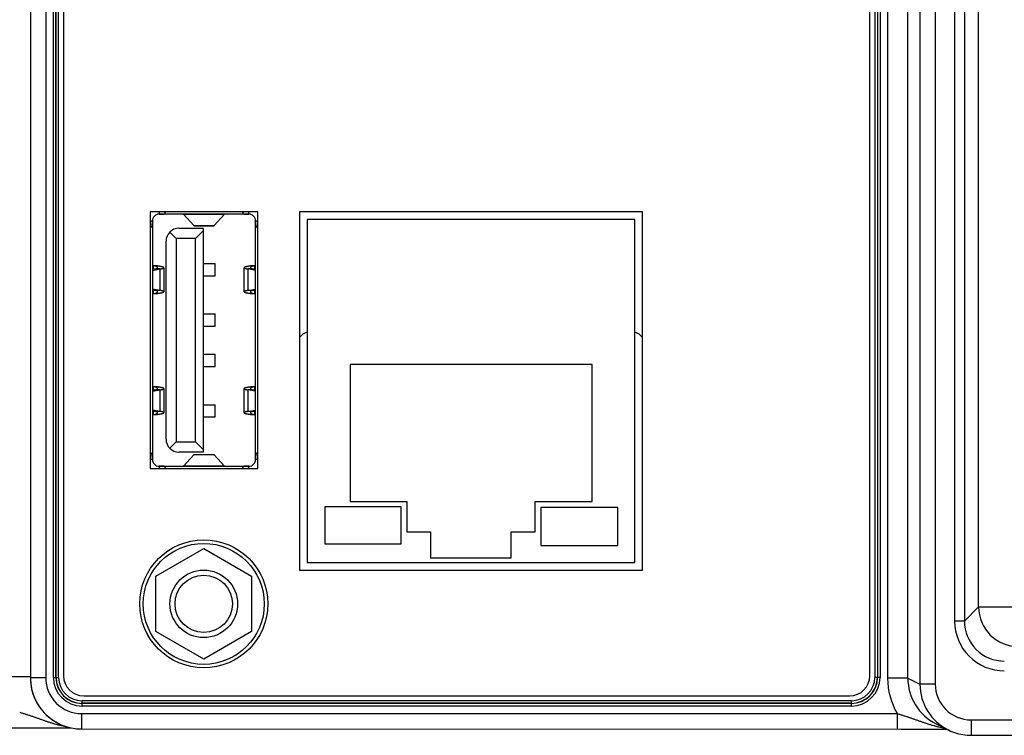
# Model space of a CAD drawing. Header units: inches. Extents: x 0 to 34, y 0 to 22.
# Tile 12 of 70: x 8.4 to 10.3, y 14.3 to 15.7. Entities that reach past the tile are written whole.
import ezdxf

# ---------------------------------------------------------------- set-up
doc = ezdxf.new("R2010")
doc.units = ezdxf.units.IN
doc.header["$LTSCALE"] = 1.87
doc.header["$MEASUREMENT"] = 0
doc.layers.get('0').update_dxf_attribs({"linetype": 'CONTINUOUS'})

msp = doc.modelspace()

# ---------------------------------------------------------------- linework, layer by layer
at = {"color": 7, "linetype": 'CONTINUOUS'}
for p, q in [((10.1384, 17.6846), (10.1384, 14.4162)), ((10.1684, 17.6846), (10.1684, 14.4162)), ((8.4019, 17.6722), (8.4019, 14.4286)), ((8.4319, 17.6722), (8.4319, 14.4286)), ((8.4468, 14.4294), (8.4468, 17.6714)), ((8.4517, 14.4294), (8.4517, 17.6714)), ((8.4521, 14.4294), (8.4521, 17.6714)), ((8.457, 14.4294), (8.457, 17.6714)), ((8.4666, 17.6682), (8.4666, 14.4326)), ((10.0408, 14.4326), (10.0408, 17.6682)), ((10.0504, 17.6714), (10.0504, 14.4294)), ((10.0554, 17.6714), (10.0554, 14.4294)), ((10.0557, 17.6714), (10.0557, 14.4294)), ((10.0606, 17.6714), (10.0606, 14.4294)), ((10.0755, 14.428), (10.0755, 17.6728)), ((10.1148, 14.428), (10.1148, 17.6728)), ((10.2062, 17.5616), (10.2062, 14.5392)), ((10.2252, 17.5616), (10.2252, 14.5392)), ((10.253, 14.567), (10.253, 17.5338)), ((8.6355, 15.3383), (8.6355, 14.8374)), ((8.8458, 15.3383), (8.6355, 15.3383)), ((8.6535, 15.3383), (8.6535, 15.334)), ((8.6653, 15.3383), (8.6653, 15.337)), ((8.8165, 15.337), (8.8165, 15.3383)), ((8.8283, 15.334), (8.8283, 15.3383)), ((8.8458, 14.8374), (8.8458, 15.3383)), ((8.927, 15.3385), (8.927, 14.6385)), ((9.5971, 15.3385), (8.927, 15.3385)), ((9.5971, 14.6385), (9.5971, 15.3385)), ((8.6401, 15.3206), (8.6355, 15.3206)), ((8.6401, 15.3207), (8.6401, 14.8551)), ((8.8283, 15.334), (8.6534, 15.334)), ((8.7005, 15.334), (8.7007, 15.3339)), ((8.7211, 15.3117), (8.7007, 15.3339)), ((8.7007, 15.3339), (8.7811, 15.3339)), ((8.7811, 15.3339), (8.7606, 15.3117)), ((8.7811, 15.3339), (8.7812, 15.334)), ((8.8417, 14.8551), (8.8417, 15.3207)), ((8.8458, 15.3206), (8.8417, 15.3206)), ((8.942, 15.3236), (8.942, 14.6535)), ((9.5822, 15.3236), (8.942, 15.3236)), ((9.5822, 14.6535), (9.5822, 15.3236)), ((8.637, 15.3088), (8.6355, 15.3088)), ((8.692, 15.3064), (8.7393, 15.3064)), ((8.7211, 15.3117), (8.7606, 15.3117)), ((8.7214, 15.3115), (8.7211, 15.3117)), ((8.7214, 15.3115), (8.7604, 15.3115)), ((8.7243, 15.2867), (8.7393, 15.3017)), ((8.7393, 15.3064), (8.7393, 14.8694)), ((8.7606, 15.3117), (8.7604, 15.3115)), ((8.8458, 15.3088), (8.8447, 15.3088)), ((8.6668, 14.8946), (8.6668, 15.2812)), ((8.6865, 15.2867), (8.6742, 15.299)), ((8.6865, 15.2867), (8.6865, 14.8891)), ((8.7243, 15.2867), (8.6865, 15.2867)), ((8.7243, 14.8891), (8.7243, 15.2867)), ((8.6401, 15.2343), (8.6466, 15.2333)), ((8.6401, 15.2243), (8.6555, 15.227)), ((8.6467, 15.227), (8.6401, 15.2259)), ((8.6423, 15.2263), (8.6423, 15.2333)), ((8.6466, 15.2333), (8.6423, 15.2333)), ((8.6555, 15.227), (8.6467, 15.227)), ((8.6555, 15.185), (8.6555, 15.227)), ((8.6627, 15.2295), (8.6627, 15.1825)), ((8.7393, 15.2375), (8.7626, 15.2375)), ((8.7626, 15.2139), (8.7626, 15.2375)), ((8.819, 15.1825), (8.819, 15.2295)), ((8.8263, 15.227), (8.8263, 15.185)), ((8.8417, 15.2243), (8.8263, 15.227)), ((8.8351, 15.227), (8.8263, 15.227)), ((8.8351, 15.2333), (8.8417, 15.2343)), ((8.8394, 15.2333), (8.8351, 15.2333)), ((8.8417, 15.2259), (8.8351, 15.227)), ((8.8394, 15.2333), (8.8394, 15.2263)), ((8.7393, 15.2139), (8.7626, 15.2139)), ((8.6555, 15.185), (8.6401, 15.1877)), ((8.6401, 15.1861), (8.6467, 15.185)), ((8.6423, 15.1788), (8.6423, 15.1858)), ((8.6555, 15.185), (8.6467, 15.185)), ((8.8263, 15.185), (8.8417, 15.1877)), ((8.8351, 15.185), (8.8263, 15.185)), ((8.8351, 15.185), (8.8417, 15.1861)), ((8.8394, 15.1858), (8.8394, 15.1788)), ((8.6466, 15.1788), (8.6401, 15.1777)), ((8.6423, 15.1788), (8.6466, 15.1788)), ((8.8351, 15.1788), (8.8394, 15.1788)), ((8.8417, 15.1777), (8.8351, 15.1788)), ((8.7393, 15.1391), (8.7626, 15.1391)), ((8.7626, 15.1155), (8.7626, 15.1391)), ((8.7393, 15.1155), (8.7626, 15.1155)), ((8.7393, 15.0603), (8.7626, 15.0603)), ((8.7626, 15.0367), (8.7626, 15.0603)), ((8.7393, 15.0367), (8.7626, 15.0367)), ((9.0259, 15.0405), (9.0259, 14.7728)), ((9.4983, 15.0405), (9.0259, 15.0405)), ((9.4983, 14.7728), (9.4983, 15.0405)), ((8.6401, 14.9981), (8.6466, 14.997)), ((8.6423, 14.9901), (8.6423, 14.997)), ((8.6466, 14.997), (8.6423, 14.997)), ((8.6627, 14.9933), (8.6627, 14.9463)), ((8.819, 14.9463), (8.819, 14.9933)), ((8.8351, 14.997), (8.8417, 14.9981)), ((8.8394, 14.997), (8.8351, 14.997)), ((8.8394, 14.997), (8.8394, 14.9901)), ((8.6401, 14.9881), (8.6555, 14.9908)), ((8.6467, 14.9908), (8.6401, 14.9897)), ((8.6555, 14.9908), (8.6467, 14.9908)), ((8.6555, 14.9488), (8.6555, 14.9908)), ((8.8263, 14.9908), (8.8263, 14.9488)), ((8.8417, 14.9881), (8.8263, 14.9908)), ((8.8351, 14.9908), (8.8263, 14.9908)), ((8.8417, 14.9897), (8.8351, 14.9908)), ((8.7393, 14.9619), (8.7626, 14.9619)), ((8.7626, 14.9383), (8.7626, 14.9619)), ((8.6555, 14.9488), (8.6401, 14.9515)), ((8.6401, 14.9499), (8.6467, 14.9488)), ((8.6466, 14.9426), (8.6401, 14.9415)), ((8.6423, 14.9426), (8.6423, 14.9495)), ((8.6423, 14.9426), (8.6466, 14.9426)), ((8.6555, 14.9488), (8.6467, 14.9488)), ((8.7393, 14.9383), (8.7626, 14.9383)), ((8.8263, 14.9488), (8.8417, 14.9515)), ((8.8351, 14.9488), (8.8263, 14.9488)), ((8.8351, 14.9488), (8.8417, 14.9499)), ((8.8351, 14.9426), (8.8394, 14.9426)), ((8.8417, 14.9415), (8.8351, 14.9426)), ((8.8394, 14.9495), (8.8394, 14.9426)), ((8.6865, 14.8891), (8.6742, 14.8768)), ((8.6865, 14.8891), (8.7243, 14.8891)), ((8.7393, 14.8741), (8.7243, 14.8891)), ((8.6355, 14.867), (8.637, 14.867)), ((8.7393, 14.8694), (8.692, 14.8694)), ((8.7213, 14.8641), (8.7007, 14.8419)), ((8.7213, 14.8641), (8.7216, 14.8643)), ((8.7604, 14.8641), (8.7213, 14.8641)), ((8.7601, 14.8643), (8.7216, 14.8643)), ((8.7601, 14.8643), (8.7604, 14.8641)), ((8.7811, 14.8419), (8.7604, 14.8641)), ((8.8447, 14.867), (8.8458, 14.867)), ((8.6355, 14.8552), (8.6401, 14.8552)), ((8.6534, 14.8418), (8.8283, 14.8418)), ((8.6535, 14.8418), (8.6535, 14.8374)), ((8.6653, 14.8388), (8.6653, 14.8374)), ((8.7007, 14.8419), (8.7005, 14.8418)), ((8.7811, 14.8419), (8.7007, 14.8419)), ((8.7812, 14.8418), (8.7811, 14.8419)), ((8.8165, 14.8374), (8.8165, 14.8388)), ((8.8283, 14.8374), (8.8283, 14.8418)), ((8.8417, 14.8552), (8.8458, 14.8552)), ((8.6355, 14.8374), (8.8458, 14.8374)), ((8.9768, 14.7621), (8.9768, 14.6903)), ((9.1258, 14.7621), (8.9768, 14.7621)), ((9.0259, 14.7728), (9.1371, 14.7728)), ((9.1258, 14.6903), (9.1258, 14.7621)), ((9.1371, 14.7728), (9.1371, 14.7137)), ((9.3871, 14.7137), (9.3871, 14.7728)), ((9.3871, 14.7728), (9.4983, 14.7728)), ((9.3987, 14.7613), (9.3987, 14.6871)), ((9.5485, 14.7613), (9.3987, 14.7613)), ((9.5485, 14.6871), (9.5485, 14.7613)), ((9.1371, 14.7137), (9.1833, 14.7137)), ((9.1833, 14.7137), (9.1833, 14.6625)), ((9.3408, 14.6625), (9.3408, 14.7137)), ((9.3408, 14.7137), (9.3871, 14.7137)), ((8.9768, 14.6903), (9.1258, 14.6903)), ((9.3987, 14.6871), (9.5485, 14.6871)), ((8.6469, 14.6269), (8.7404, 14.6809)), ((8.7404, 14.6809), (8.8339, 14.6269)), ((8.942, 14.6535), (9.5822, 14.6535)), ((9.1833, 14.6625), (9.3408, 14.6625)), ((8.927, 14.6385), (9.5971, 14.6385)), ((8.6469, 14.5189), (8.6469, 14.6269)), ((8.8339, 14.6269), (8.8339, 14.5189)), ((10.2252, 14.5392), (10.253, 14.567)), ((10.253, 14.567), (10.7675, 14.567)), ((10.2252, 14.5392), (10.2062, 14.5392)), ((8.7404, 14.4649), (8.6469, 14.5189)), ((8.8339, 14.5189), (8.7404, 14.4649)), ((8.4019, 14.4305), (8.3626, 14.4305)), ((8.4019, 14.4286), (8.402, 14.4261)), ((8.4319, 14.4286), (8.4019, 14.4286)), ((8.4468, 14.4294), (8.457, 14.4294)), ((10.0606, 14.4294), (10.0504, 14.4294)), ((10.1148, 14.428), (10.0755, 14.428)), ((10.1148, 14.428), (10.1384, 14.4162)), ((10.1684, 14.4162), (10.1384, 14.4162)), ((8.5028, 14.3734), (8.5028, 14.3836)), ((10.0046, 14.3836), (8.5028, 14.3836)), ((10.0046, 14.3787), (8.5028, 14.3787)), ((10.0046, 14.3783), (8.5028, 14.3783)), ((8.506, 14.3932), (10.0014, 14.3932)), ((10.0046, 14.3734), (10.0046, 14.3836)), ((8.5019, 14.3586), (8.5019, 14.3286)), ((8.5019, 14.3586), (10.094, 14.3586)), ((10.0046, 14.3734), (8.5028, 14.3734)), ((10.094, 14.3586), (10.094, 14.3286)), ((10.2384, 14.3462), (10.3944, 14.3462)), ((10.2384, 14.3462), (10.2384, 14.3162)), ((7.3641, 14.3311), (8.3886, 14.3311)), ((8.3886, 14.3311), (8.4007, 14.3311)), ((8.4007, 14.3311), (8.4135, 14.3311)), ((8.4135, 14.3311), (8.4225, 14.331)), ((8.4225, 14.331), (8.4317, 14.331)), ((8.4317, 14.331), (8.4413, 14.3309)), ((8.4413, 14.3309), (8.4513, 14.3309)), ((8.4513, 14.3309), (8.4616, 14.3308)), ((8.4616, 14.3308), (8.4716, 14.3308)), ((8.4716, 14.3308), (8.4815, 14.3307)), ((8.5019, 14.3286), (10.1017, 14.3285)), ((10.1017, 14.3285), (10.1142, 14.3285)), ((10.1142, 14.3285), (10.123, 14.3285)), ((10.123, 14.3285), (10.132, 14.3285)), ((10.132, 14.3285), (10.1414, 14.3285)), ((10.1414, 14.3285), (10.1512, 14.3284)), ((10.1512, 14.3284), (10.1613, 14.3284)), ((10.1613, 14.3284), (10.1717, 14.3283)), ((10.1701, 14.3385), (10.1937, 14.3267)), ((10.1717, 14.3283), (10.1824, 14.3282)), ((10.1824, 14.3282), (10.1909, 14.3281)), ((10.2384, 14.3162), (10.3942, 14.3162))]:
    msp.add_line(p, q, dxfattribs=at)
for points in [[(8.402, 14.4261), (8.402, 14.4247), (8.4023, 14.4205), (8.4027, 14.4164), (8.4033, 14.4123), (8.404, 14.4082), (8.405, 14.4042), (8.4061, 14.4002), (8.4073, 14.3962), (8.4087, 14.3923), (8.4103, 14.3885), (8.4121, 14.3847), (8.414, 14.381), (8.416, 14.3774), (8.4182, 14.3739), (8.4205, 14.3705), (8.423, 14.3672), (8.4256, 14.3639), (8.4284, 14.3608), (8.4312, 14.3578), (8.4342, 14.355), (8.4373, 14.3522), (8.4406, 14.3496), (8.4439, 14.3471), (8.4473, 14.3448), (8.4508, 14.3426), (8.4544, 14.3406), (8.4581, 14.3387), (8.4619, 14.3369), (8.4657, 14.3353), (8.4696, 14.3339), (8.4736, 14.3327), (8.4775, 14.3316), (8.4816, 14.3306), (8.4857, 14.3299), (8.4898, 14.3293), (8.4939, 14.3289), (8.498, 14.3286), (8.5019, 14.3286)], [(10.1952, 14.326), (10.1984, 14.3245), (10.2022, 14.323), (10.2061, 14.3215), (10.21, 14.3203), (10.214, 14.3192), (10.2181, 14.3183), (10.2221, 14.3175), (10.2262, 14.3169), (10.2304, 14.3165), (10.2345, 14.3162), (10.2384, 14.3162)]]:
    msp.add_lwpolyline(points, dxfattribs=at)
for radius in [0.125, 0.1181, 0.066, 0.056]:
    msp.add_circle((8.7404, 14.5729), radius, dxfattribs=at)
for centre, radius, start, end in [((8.6534, 15.3207), 0.0133, 89.6613, 180.3387), ((8.8283, 15.3207), 0.0133, 359.6613, 90.3387), ((8.692, 15.2812), 0.0252, 90, 180), ((8.6305, 15.1454), 0.0886, 82.3885, 83.8312), ((8.8515, 15.1431), 0.0909, 96.1869, 97.5934), ((8.6303, 15.2689), 0.0909, 276.1869, 277.5934), ((8.8512, 15.2666), 0.0886, 262.3885, 263.8312), ((8.9521, 15.0744), 0.031, 108.9729, 142.3448), ((8.952, 15.0736), 0.0315, 108.5873, 141.0762), ((9.5721, 15.0744), 0.031, 37.6552, 71.0271), ((9.5721, 15.0736), 0.0315, 38.9238, 71.4127), ((8.6305, 14.9092), 0.0886, 82.3885, 83.8312), ((8.8515, 14.9069), 0.0909, 96.1869, 97.5934), ((8.6303, 15.0327), 0.0909, 276.1869, 277.5934), ((8.8512, 15.0304), 0.0886, 262.3885, 263.8312), ((8.692, 14.8946), 0.0252, 180, 270), ((8.6534, 14.8551), 0.0133, 179.6613, 270.3387), ((8.8283, 14.8551), 0.0133, 269.6613, 0.3387), ((10.331, 14.5671), 0.078, 180.0212, 269.9788), ((10.3032, 14.5392), 0.097, 179.9966, 270.0034), ((10.3032, 14.5392), 0.078, 179.9906, 270.0094), ((8.5019, 14.4286), 0.1, 181.4331, 270.0037), ((8.5019, 14.4286), 0.07, 179.9986, 269.9989), ((8.5028, 14.4294), 0.056, 180, 270), ((8.5028, 14.4294), 0.0511, 180, 270), ((8.5028, 14.4294), 0.0508, 180, 270), ((8.5028, 14.4294), 0.0458, 180, 270), ((8.506, 14.4326), 0.0394, 180, 270), ((10.0014, 14.4326), 0.0394, 270, 360), ((10.0046, 14.4294), 0.056, 270, 360), ((10.0046, 14.4294), 0.0511, 270, 360), ((10.0046, 14.4294), 0.0508, 270, 360), ((10.0046, 14.4294), 0.0458, 270, 360), ((10.2148, 14.428), 0.1394, 180.0003, 209.8729), ((10.2149, 14.428), 0.1, 180.0069, 243.4421), ((10.2384, 14.4162), 0.1, 179.9988, 244.4131), ((10.2384, 14.4162), 0.07, 180.0056, 270.0019)]:
    msp.add_arc(centre, radius, start, end, dxfattribs=at)
for points, knots in [([(8.637, 15.3088), (8.6372, 15.3088), (8.6375, 15.3088), (8.6378, 15.3089), (8.6381, 15.309), (8.6383, 15.3091), (8.6385, 15.3092), (8.6387, 15.3094), (8.639, 15.3096), (8.6392, 15.31), (8.6393, 15.3103), (8.6395, 15.3106), (8.6396, 15.3109), (8.6397, 15.3113), (8.6397, 15.3117), (8.6398, 15.3122), (8.6399, 15.3129), (8.64, 15.3139), (8.64, 15.3149), (8.6401, 15.316), (8.6401, 15.3171), (8.6401, 15.3182), (8.6401, 15.3194), (8.6401, 15.3202), (8.6401, 15.3206)], [0, 0, 0, 0, 0.041466, 0.061114, 0.080274, 0.099184, 0.118112, 0.137341, 0.15715, 0.199446, 0.222387, 0.246703, 0.272488, 0.299799, 0.328661, 0.35907, 0.424402, 0.495394, 0.571442, 0.651819, 0.735726, 0.822313, 0.910703, 1, 1, 1, 1]), ([(8.6535, 15.334), (8.6539, 15.334), (8.6546, 15.334), (8.6558, 15.334), (8.657, 15.334), (8.6581, 15.334), (8.6591, 15.334), (8.6602, 15.334), (8.6611, 15.3341), (8.6618, 15.3342), (8.6624, 15.3343), (8.6627, 15.3344), (8.6631, 15.3345), (8.6634, 15.3346), (8.6637, 15.3347), (8.6641, 15.3349), (8.6644, 15.3351), (8.6647, 15.3353), (8.6648, 15.3355), (8.665, 15.3357), (8.6651, 15.336), (8.6652, 15.3362), (8.6653, 15.3366), (8.6653, 15.3368), (8.6653, 15.337)], [0, 0, 0, 0, 0.089301, 0.177692, 0.264281, 0.348187, 0.428563, 0.504609, 0.575599, 0.640928, 0.671336, 0.700197, 0.727507, 0.753291, 0.777606, 0.800547, 0.842843, 0.862652, 0.881881, 0.90081, 0.919721, 0.938883, 0.958532, 1, 1, 1, 1]), ([(8.8165, 15.337), (8.8165, 15.3368), (8.8165, 15.3366), (8.8166, 15.3362), (8.8166, 15.336), (8.8168, 15.3357), (8.8169, 15.3355), (8.8171, 15.3353), (8.8173, 15.3351), (8.8176, 15.3349), (8.818, 15.3347), (8.8183, 15.3346), (8.8186, 15.3345), (8.819, 15.3344), (8.8194, 15.3343), (8.8199, 15.3342), (8.8206, 15.3341), (8.8216, 15.334), (8.8226, 15.334), (8.8236, 15.334), (8.8248, 15.334), (8.8259, 15.334), (8.8271, 15.334), (8.8279, 15.334), (8.8283, 15.334)], [0, 0, 0, 0, 0.041468, 0.061117, 0.080279, 0.09919, 0.118119, 0.137348, 0.157157, 0.199453, 0.222394, 0.246709, 0.272493, 0.299803, 0.328664, 0.359072, 0.424401, 0.495391, 0.571437, 0.651813, 0.735719, 0.822308, 0.910699, 1, 1, 1, 1]), ([(8.8417, 15.3206), (8.8417, 15.3202), (8.8417, 15.3194), (8.8417, 15.3182), (8.8417, 15.3171), (8.8417, 15.316), (8.8417, 15.3149), (8.8417, 15.3139), (8.8418, 15.3129), (8.8419, 15.3122), (8.842, 15.3117), (8.8421, 15.3113), (8.8422, 15.3109), (8.8423, 15.3106), (8.8424, 15.3103), (8.8426, 15.31), (8.8428, 15.3096), (8.843, 15.3094), (8.8432, 15.3092), (8.8434, 15.3091), (8.8437, 15.309), (8.8439, 15.3089), (8.8442, 15.3088), (8.8445, 15.3088), (8.8447, 15.3088)], [0, 0, 0, 0, 0.089301, 0.177692, 0.264281, 0.348187, 0.428563, 0.504609, 0.575599, 0.640928, 0.671336, 0.700197, 0.727507, 0.753291, 0.777606, 0.800547, 0.842843, 0.862652, 0.881881, 0.90081, 0.919721, 0.938883, 0.958532, 1, 1, 1, 1]), ([(8.6503, 15.2293), (8.6503, 15.2294), (8.6503, 15.2295), (8.6503, 15.2297), (8.6502, 15.2299), (8.65, 15.2302), (8.6498, 15.2305), (8.6495, 15.2308), (8.6491, 15.2311), (8.6487, 15.2314), (8.6482, 15.2316), (8.6476, 15.2319), (8.647, 15.2321), (8.6463, 15.2324), (8.6456, 15.2326), (8.6448, 15.2328), (8.6437, 15.233), (8.6429, 15.2332), (8.6423, 15.2333)], [0, 0, 0, 0, 0.015119, 0.03057, 0.063136, 0.098965, 0.138916, 0.183551, 0.233212, 0.288077, 0.348202, 0.413545, 0.48399, 0.55936, 0.639421, 0.723885, 0.812411, 1, 1, 1, 1]), ([(8.6627, 15.2295), (8.6627, 15.2295), (8.6627, 15.2295), (8.6627, 15.2296), (8.6626, 15.2297), (8.6626, 15.2298), (8.6624, 15.23), (8.6623, 15.2301), (8.6621, 15.2302), (8.6618, 15.2303), (8.6616, 15.2304), (8.6613, 15.2305), (8.6609, 15.2307), (8.6606, 15.2308), (8.66, 15.2309), (8.6593, 15.2311), (8.6583, 15.2314), (8.6571, 15.2316), (8.6559, 15.2318), (8.6545, 15.2321), (8.6531, 15.2323), (8.6516, 15.2326), (8.6494, 15.2329), (8.6477, 15.2331), (8.6466, 15.2333)], [0, 0, 0, 0, 0.003506, 0.007092, 0.014774, 0.023545, 0.033727, 0.04552, 0.059046, 0.074376, 0.091551, 0.11059, 0.1315, 0.154274, 0.1789, 0.233618, 0.295431, 0.364044, 0.439108, 0.520225, 0.606954, 0.69882, 0.795314, 1, 1, 1, 1]), ([(8.6467, 15.227), (8.647, 15.2271), (8.6474, 15.2272), (8.6479, 15.2273), (8.6482, 15.2274), (8.6486, 15.2276), (8.6489, 15.2277), (8.6492, 15.2278), (8.6494, 15.228), (8.6496, 15.2281), (8.6498, 15.2283), (8.65, 15.2285), (8.6501, 15.2286), (8.6502, 15.2288), (8.6503, 15.229), (8.6503, 15.2292), (8.6503, 15.2293), (8.6503, 15.2293)], [0, 0, 0, 0, 0.185548, 0.27131, 0.3523, 0.428494, 0.499911, 0.566614, 0.628719, 0.686401, 0.739912, 0.789587, 0.835864, 0.879302, 0.920587, 0.960524, 1, 1, 1, 1]), ([(8.6555, 15.227), (8.656, 15.2271), (8.6568, 15.2273), (8.6578, 15.2275), (8.6585, 15.2276), (8.6592, 15.2278), (8.6598, 15.228), (8.6603, 15.2281), (8.6608, 15.2283), (8.6612, 15.2284), (8.6616, 15.2286), (8.662, 15.2287), (8.6622, 15.2288), (8.6623, 15.2289), (8.6624, 15.229), (8.6625, 15.2291), (8.6626, 15.2292), (8.6626, 15.2293), (8.6627, 15.2293), (8.6627, 15.2294), (8.6627, 15.2295), (8.6627, 15.2295)], [0, 0, 0, 0, 0.211485, 0.308696, 0.399935, 0.485008, 0.563749, 0.636012, 0.701682, 0.760682, 0.812978, 0.8586, 0.897674, 0.914843, 0.930501, 0.94473, 0.95764, 0.969386, 0.980173, 0.990268, 1, 1, 1, 1]), ([(8.8351, 15.2333), (8.834, 15.2331), (8.8323, 15.2329), (8.8301, 15.2326), (8.8286, 15.2323), (8.8272, 15.2321), (8.8258, 15.2318), (8.8246, 15.2316), (8.8235, 15.2314), (8.8225, 15.2311), (8.8217, 15.2309), (8.8212, 15.2308), (8.8208, 15.2307), (8.8205, 15.2305), (8.8202, 15.2304), (8.8199, 15.2303), (8.8197, 15.2302), (8.8195, 15.2301), (8.8193, 15.23), (8.8192, 15.2298), (8.8191, 15.2297), (8.819, 15.2296), (8.819, 15.2295), (8.819, 15.2295), (8.819, 15.2295)], [0, 0, 0, 0, 0.204686, 0.30118, 0.393046, 0.479775, 0.560892, 0.635956, 0.704569, 0.766382, 0.8211, 0.845726, 0.8685, 0.88941, 0.908449, 0.925624, 0.940954, 0.95448, 0.966273, 0.976455, 0.985226, 0.992908, 0.996494, 1, 1, 1, 1]), ([(8.819, 15.2295), (8.819, 15.2295), (8.819, 15.2294), (8.819, 15.2293), (8.8191, 15.2293), (8.8191, 15.2292), (8.8192, 15.2291), (8.8193, 15.229), (8.8194, 15.2289), (8.8195, 15.2288), (8.8198, 15.2287), (8.8201, 15.2286), (8.8205, 15.2284), (8.8209, 15.2283), (8.8214, 15.2281), (8.822, 15.228), (8.8226, 15.2278), (8.8232, 15.2276), (8.8239, 15.2275), (8.8249, 15.2273), (8.8257, 15.2271), (8.8263, 15.227)], [0, 0, 0, 0, 0.009732, 0.019827, 0.030614, 0.04236, 0.05527, 0.069499, 0.085157, 0.102326, 0.1414, 0.187022, 0.239318, 0.298318, 0.363988, 0.436251, 0.514992, 0.600065, 0.691304, 0.788515, 1, 1, 1, 1]), ([(8.8394, 15.2333), (8.8389, 15.2332), (8.838, 15.233), (8.8369, 15.2328), (8.8361, 15.2326), (8.8354, 15.2324), (8.8347, 15.2321), (8.8341, 15.2319), (8.8336, 15.2316), (8.8331, 15.2314), (8.8326, 15.2311), (8.8322, 15.2308), (8.8319, 15.2305), (8.8317, 15.2302), (8.8315, 15.2299), (8.8314, 15.2297), (8.8314, 15.2295), (8.8314, 15.2294), (8.8314, 15.2293)], [0, 0, 0, 0, 0.187589, 0.276116, 0.360579, 0.44064, 0.51601, 0.586455, 0.651798, 0.711923, 0.766788, 0.81645, 0.861084, 0.901035, 0.936864, 0.96943, 0.984881, 1, 1, 1, 1]), ([(8.8314, 15.2293), (8.8314, 15.2293), (8.8314, 15.2292), (8.8314, 15.229), (8.8315, 15.2288), (8.8316, 15.2286), (8.8317, 15.2285), (8.8319, 15.2283), (8.8321, 15.2281), (8.8323, 15.228), (8.8326, 15.2278), (8.8328, 15.2277), (8.8331, 15.2276), (8.8335, 15.2274), (8.8338, 15.2273), (8.8344, 15.2272), (8.8348, 15.2271), (8.8351, 15.227)], [0, 0, 0, 0, 0.039476, 0.079413, 0.120698, 0.164136, 0.210413, 0.260088, 0.313599, 0.371281, 0.433386, 0.500089, 0.571506, 0.6477, 0.72869, 0.814452, 1, 1, 1, 1]), ([(8.6503, 15.1827), (8.6503, 15.1827), (8.6503, 15.1829), (8.6503, 15.183), (8.6502, 15.1832), (8.6501, 15.1834), (8.65, 15.1836), (8.6498, 15.1837), (8.6496, 15.1839), (8.6494, 15.184), (8.6492, 15.1842), (8.6489, 15.1843), (8.6486, 15.1845), (8.6482, 15.1846), (8.6479, 15.1847), (8.6474, 15.1848), (8.647, 15.1849), (8.6467, 15.185)], [0, 0, 0, 0, 0.039476, 0.079413, 0.120698, 0.164136, 0.210413, 0.260088, 0.313599, 0.371281, 0.433386, 0.500089, 0.571506, 0.6477, 0.72869, 0.814452, 1, 1, 1, 1]), ([(8.6627, 15.1825), (8.6627, 15.1826), (8.6627, 15.1826), (8.6627, 15.1827), (8.6626, 15.1828), (8.6626, 15.1828), (8.6625, 15.1829), (8.6624, 15.183), (8.6623, 15.1831), (8.6622, 15.1832), (8.662, 15.1833), (8.6616, 15.1835), (8.6612, 15.1836), (8.6608, 15.1838), (8.6603, 15.1839), (8.6598, 15.1841), (8.6592, 15.1842), (8.6585, 15.1844), (8.6578, 15.1845), (8.6568, 15.1847), (8.656, 15.1849), (8.6555, 15.185)], [0, 0, 0, 0, 0.009732, 0.019827, 0.030614, 0.04236, 0.05527, 0.069499, 0.085157, 0.102326, 0.1414, 0.187022, 0.239318, 0.298318, 0.363988, 0.436251, 0.514992, 0.600065, 0.691304, 0.788515, 1, 1, 1, 1]), ([(8.8263, 15.185), (8.8257, 15.1849), (8.8249, 15.1847), (8.8239, 15.1845), (8.8232, 15.1844), (8.8226, 15.1842), (8.822, 15.1841), (8.8214, 15.1839), (8.8209, 15.1838), (8.8205, 15.1836), (8.8201, 15.1835), (8.8198, 15.1833), (8.8195, 15.1832), (8.8194, 15.1831), (8.8193, 15.183), (8.8192, 15.1829), (8.8191, 15.1828), (8.8191, 15.1828), (8.819, 15.1827), (8.819, 15.1826), (8.819, 15.1826), (8.819, 15.1825)], [0, 0, 0, 0, 0.211485, 0.308696, 0.399935, 0.485008, 0.563749, 0.636012, 0.701682, 0.760682, 0.812978, 0.8586, 0.897674, 0.914843, 0.930501, 0.94473, 0.95764, 0.969386, 0.980173, 0.990268, 1, 1, 1, 1]), ([(8.8351, 15.185), (8.8348, 15.1849), (8.8344, 15.1848), (8.8338, 15.1847), (8.8335, 15.1846), (8.8331, 15.1845), (8.8328, 15.1843), (8.8326, 15.1842), (8.8323, 15.184), (8.8321, 15.1839), (8.8319, 15.1837), (8.8317, 15.1836), (8.8316, 15.1834), (8.8315, 15.1832), (8.8314, 15.183), (8.8314, 15.1829), (8.8314, 15.1827), (8.8314, 15.1827)], [0, 0, 0, 0, 0.185548, 0.27131, 0.3523, 0.428494, 0.499911, 0.566614, 0.628719, 0.686401, 0.739912, 0.789587, 0.835864, 0.879302, 0.920587, 0.960524, 1, 1, 1, 1]), ([(8.6423, 15.1788), (8.6429, 15.1789), (8.6437, 15.179), (8.6448, 15.1792), (8.6456, 15.1794), (8.6463, 15.1797), (8.647, 15.1799), (8.6476, 15.1801), (8.6482, 15.1804), (8.6487, 15.1807), (8.6491, 15.1809), (8.6495, 15.1812), (8.6498, 15.1815), (8.65, 15.1818), (8.6502, 15.1821), (8.6503, 15.1823), (8.6503, 15.1825), (8.6503, 15.1826), (8.6503, 15.1827)], [0, 0, 0, 0, 0.187589, 0.276116, 0.360579, 0.44064, 0.51601, 0.586455, 0.651798, 0.711923, 0.766788, 0.81645, 0.861084, 0.901035, 0.936864, 0.96943, 0.984881, 1, 1, 1, 1]), ([(8.6466, 15.1788), (8.6477, 15.1789), (8.6494, 15.1792), (8.6516, 15.1795), (8.6531, 15.1797), (8.6545, 15.1799), (8.6559, 15.1802), (8.6571, 15.1804), (8.6583, 15.1806), (8.6593, 15.1809), (8.66, 15.1811), (8.6606, 15.1812), (8.6609, 15.1814), (8.6613, 15.1815), (8.6616, 15.1816), (8.6618, 15.1817), (8.6621, 15.1818), (8.6623, 15.1819), (8.6624, 15.1821), (8.6626, 15.1822), (8.6626, 15.1823), (8.6627, 15.1824), (8.6627, 15.1825), (8.6627, 15.1825), (8.6627, 15.1825)], [0, 0, 0, 0, 0.204686, 0.30118, 0.393046, 0.479775, 0.560892, 0.635956, 0.704569, 0.766382, 0.8211, 0.845726, 0.8685, 0.88941, 0.908449, 0.925624, 0.940954, 0.95448, 0.966273, 0.976455, 0.985226, 0.992908, 0.996494, 1, 1, 1, 1]), ([(8.819, 15.1825), (8.819, 15.1825), (8.819, 15.1825), (8.819, 15.1824), (8.8191, 15.1823), (8.8192, 15.1822), (8.8193, 15.1821), (8.8195, 15.1819), (8.8197, 15.1818), (8.8199, 15.1817), (8.8202, 15.1816), (8.8205, 15.1815), (8.8208, 15.1814), (8.8212, 15.1812), (8.8217, 15.1811), (8.8225, 15.1809), (8.8235, 15.1806), (8.8246, 15.1804), (8.8258, 15.1802), (8.8272, 15.1799), (8.8286, 15.1797), (8.8301, 15.1795), (8.8323, 15.1792), (8.834, 15.1789), (8.8351, 15.1788)], [0, 0, 0, 0, 0.003506, 0.007092, 0.014774, 0.023545, 0.033727, 0.04552, 0.059046, 0.074376, 0.091551, 0.11059, 0.1315, 0.154274, 0.1789, 0.233618, 0.295431, 0.364044, 0.439108, 0.520225, 0.606954, 0.69882, 0.795314, 1, 1, 1, 1]), ([(8.8314, 15.1827), (8.8314, 15.1826), (8.8314, 15.1825), (8.8314, 15.1823), (8.8315, 15.1821), (8.8317, 15.1818), (8.8319, 15.1815), (8.8322, 15.1812), (8.8326, 15.1809), (8.8331, 15.1807), (8.8336, 15.1804), (8.8341, 15.1801), (8.8347, 15.1799), (8.8354, 15.1797), (8.8361, 15.1794), (8.8369, 15.1792), (8.838, 15.179), (8.8389, 15.1789), (8.8394, 15.1788)], [0, 0, 0, 0, 0.015119, 0.03057, 0.063136, 0.098965, 0.138916, 0.183551, 0.233212, 0.288077, 0.348202, 0.413545, 0.48399, 0.55936, 0.639421, 0.723885, 0.812411, 1, 1, 1, 1]), ([(8.6503, 14.9931), (8.6503, 14.9932), (8.6503, 14.9933), (8.6503, 14.9935), (8.6502, 14.9937), (8.65, 14.994), (8.6498, 14.9943), (8.6495, 14.9946), (8.6491, 14.9949), (8.6487, 14.9951), (8.6482, 14.9954), (8.6476, 14.9957), (8.647, 14.9959), (8.6463, 14.9961), (8.6456, 14.9964), (8.6448, 14.9966), (8.6437, 14.9968), (8.6429, 14.997), (8.6423, 14.997)], [0, 0, 0, 0, 0.015119, 0.03057, 0.063136, 0.098965, 0.138916, 0.183551, 0.233212, 0.288077, 0.348202, 0.413545, 0.48399, 0.55936, 0.639421, 0.723885, 0.812411, 1, 1, 1, 1]), ([(8.6627, 14.9933), (8.6627, 14.9933), (8.6627, 14.9933), (8.6627, 14.9934), (8.6626, 14.9935), (8.6626, 14.9936), (8.6624, 14.9937), (8.6623, 14.9939), (8.6621, 14.994), (8.6618, 14.9941), (8.6616, 14.9942), (8.6613, 14.9943), (8.6609, 14.9944), (8.6606, 14.9946), (8.66, 14.9947), (8.6593, 14.9949), (8.6583, 14.9952), (8.6571, 14.9954), (8.6559, 14.9956), (8.6545, 14.9959), (8.6531, 14.9961), (8.6516, 14.9963), (8.6494, 14.9966), (8.6477, 14.9969), (8.6466, 14.997)], [0, 0, 0, 0, 0.003506, 0.007092, 0.014774, 0.023545, 0.033727, 0.04552, 0.059046, 0.074376, 0.091551, 0.11059, 0.1315, 0.154274, 0.1789, 0.233618, 0.295431, 0.364044, 0.439108, 0.520225, 0.606954, 0.69882, 0.795314, 1, 1, 1, 1]), ([(8.6467, 14.9908), (8.647, 14.9909), (8.6474, 14.991), (8.6479, 14.9911), (8.6482, 14.9912), (8.6486, 14.9913), (8.6489, 14.9915), (8.6492, 14.9916), (8.6494, 14.9918), (8.6496, 14.9919), (8.6498, 14.9921), (8.65, 14.9922), (8.6501, 14.9924), (8.6502, 14.9926), (8.6503, 14.9928), (8.6503, 14.9929), (8.6503, 14.9931), (8.6503, 14.9931)], [0, 0, 0, 0, 0.185548, 0.27131, 0.3523, 0.428494, 0.499911, 0.566614, 0.628719, 0.686401, 0.739912, 0.789587, 0.835864, 0.879302, 0.920587, 0.960524, 1, 1, 1, 1]), ([(8.6555, 14.9908), (8.656, 14.9909), (8.6568, 14.9911), (8.6578, 14.9913), (8.6585, 14.9914), (8.6592, 14.9916), (8.6598, 14.9917), (8.6603, 14.9919), (8.6608, 14.992), (8.6612, 14.9922), (8.6616, 14.9923), (8.662, 14.9925), (8.6622, 14.9926), (8.6623, 14.9927), (8.6624, 14.9928), (8.6625, 14.9929), (8.6626, 14.993), (8.6626, 14.993), (8.6627, 14.9931), (8.6627, 14.9932), (8.6627, 14.9932), (8.6627, 14.9933)], [0, 0, 0, 0, 0.211485, 0.308696, 0.399935, 0.485008, 0.563749, 0.636012, 0.701682, 0.760682, 0.812978, 0.8586, 0.897674, 0.914843, 0.930501, 0.94473, 0.95764, 0.969386, 0.980173, 0.990268, 1, 1, 1, 1]), ([(8.8351, 14.997), (8.834, 14.9969), (8.8323, 14.9966), (8.8301, 14.9963), (8.8286, 14.9961), (8.8272, 14.9959), (8.8258, 14.9956), (8.8246, 14.9954), (8.8235, 14.9952), (8.8225, 14.9949), (8.8217, 14.9947), (8.8212, 14.9946), (8.8208, 14.9944), (8.8205, 14.9943), (8.8202, 14.9942), (8.8199, 14.9941), (8.8197, 14.994), (8.8195, 14.9939), (8.8193, 14.9937), (8.8192, 14.9936), (8.8191, 14.9935), (8.819, 14.9934), (8.819, 14.9933), (8.819, 14.9933), (8.819, 14.9933)], [0, 0, 0, 0, 0.204686, 0.30118, 0.393046, 0.479775, 0.560892, 0.635956, 0.704569, 0.766382, 0.8211, 0.845726, 0.8685, 0.88941, 0.908449, 0.925624, 0.940954, 0.95448, 0.966273, 0.976455, 0.985226, 0.992908, 0.996494, 1, 1, 1, 1]), ([(8.819, 14.9933), (8.819, 14.9932), (8.819, 14.9932), (8.819, 14.9931), (8.8191, 14.993), (8.8191, 14.993), (8.8192, 14.9929), (8.8193, 14.9928), (8.8194, 14.9927), (8.8195, 14.9926), (8.8198, 14.9925), (8.8201, 14.9923), (8.8205, 14.9922), (8.8209, 14.992), (8.8214, 14.9919), (8.822, 14.9917), (8.8226, 14.9916), (8.8232, 14.9914), (8.8239, 14.9913), (8.8249, 14.9911), (8.8257, 14.9909), (8.8263, 14.9908)], [0, 0, 0, 0, 0.009732, 0.019827, 0.030614, 0.04236, 0.05527, 0.069499, 0.085157, 0.102326, 0.1414, 0.187022, 0.239318, 0.298318, 0.363988, 0.436251, 0.514992, 0.600065, 0.691304, 0.788515, 1, 1, 1, 1]), ([(8.8394, 14.997), (8.8389, 14.997), (8.838, 14.9968), (8.8369, 14.9966), (8.8361, 14.9964), (8.8354, 14.9961), (8.8347, 14.9959), (8.8341, 14.9957), (8.8336, 14.9954), (8.8331, 14.9951), (8.8326, 14.9949), (8.8322, 14.9946), (8.8319, 14.9943), (8.8317, 14.994), (8.8315, 14.9937), (8.8314, 14.9935), (8.8314, 14.9933), (8.8314, 14.9932), (8.8314, 14.9931)], [0, 0, 0, 0, 0.187589, 0.276116, 0.360579, 0.44064, 0.51601, 0.586455, 0.651798, 0.711923, 0.766788, 0.81645, 0.861084, 0.901035, 0.936864, 0.96943, 0.984881, 1, 1, 1, 1]), ([(8.8314, 14.9931), (8.8314, 14.9931), (8.8314, 14.9929), (8.8314, 14.9928), (8.8315, 14.9926), (8.8316, 14.9924), (8.8317, 14.9922), (8.8319, 14.9921), (8.8321, 14.9919), (8.8323, 14.9918), (8.8326, 14.9916), (8.8328, 14.9915), (8.8331, 14.9913), (8.8335, 14.9912), (8.8338, 14.9911), (8.8344, 14.991), (8.8348, 14.9909), (8.8351, 14.9908)], [0, 0, 0, 0, 0.039476, 0.079413, 0.120698, 0.164136, 0.210413, 0.260088, 0.313599, 0.371281, 0.433386, 0.500089, 0.571506, 0.6477, 0.72869, 0.814452, 1, 1, 1, 1]), ([(8.6423, 14.9426), (8.6429, 14.9426), (8.6437, 14.9428), (8.6448, 14.943), (8.6456, 14.9432), (8.6463, 14.9434), (8.647, 14.9437), (8.6476, 14.9439), (8.6482, 14.9442), (8.6487, 14.9444), (8.6491, 14.9447), (8.6495, 14.945), (8.6498, 14.9453), (8.65, 14.9456), (8.6502, 14.9459), (8.6503, 14.9461), (8.6503, 14.9463), (8.6503, 14.9464), (8.6503, 14.9465)], [0, 0, 0, 0, 0.187589, 0.276116, 0.360579, 0.44064, 0.51601, 0.586455, 0.651798, 0.711923, 0.766788, 0.81645, 0.861084, 0.901035, 0.936864, 0.96943, 0.984881, 1, 1, 1, 1]), ([(8.6466, 14.9426), (8.6477, 14.9427), (8.6494, 14.9429), (8.6516, 14.9433), (8.6531, 14.9435), (8.6545, 14.9437), (8.6559, 14.944), (8.6571, 14.9442), (8.6583, 14.9444), (8.6593, 14.9447), (8.66, 14.9449), (8.6606, 14.945), (8.6609, 14.9451), (8.6613, 14.9453), (8.6616, 14.9454), (8.6618, 14.9455), (8.6621, 14.9456), (8.6623, 14.9457), (8.6624, 14.9458), (8.6626, 14.946), (8.6626, 14.9461), (8.6627, 14.9462), (8.6627, 14.9463), (8.6627, 14.9463), (8.6627, 14.9463)], [0, 0, 0, 0, 0.204686, 0.30118, 0.393046, 0.479775, 0.560892, 0.635956, 0.704569, 0.766382, 0.8211, 0.845726, 0.8685, 0.88941, 0.908449, 0.925624, 0.940954, 0.95448, 0.966273, 0.976455, 0.985226, 0.992908, 0.996494, 1, 1, 1, 1]), ([(8.6503, 14.9465), (8.6503, 14.9465), (8.6503, 14.9466), (8.6503, 14.9468), (8.6502, 14.947), (8.6501, 14.9472), (8.65, 14.9473), (8.6498, 14.9475), (8.6496, 14.9477), (8.6494, 14.9478), (8.6492, 14.948), (8.6489, 14.9481), (8.6486, 14.9482), (8.6482, 14.9484), (8.6479, 14.9485), (8.6474, 14.9486), (8.647, 14.9487), (8.6467, 14.9488)], [0, 0, 0, 0, 0.039476, 0.079413, 0.120698, 0.164136, 0.210413, 0.260088, 0.313599, 0.371281, 0.433386, 0.500089, 0.571506, 0.6477, 0.72869, 0.814452, 1, 1, 1, 1]), ([(8.6627, 14.9463), (8.6627, 14.9463), (8.6627, 14.9464), (8.6627, 14.9465), (8.6626, 14.9466), (8.6626, 14.9466), (8.6625, 14.9467), (8.6624, 14.9468), (8.6623, 14.9469), (8.6622, 14.947), (8.662, 14.9471), (8.6616, 14.9472), (8.6612, 14.9474), (8.6608, 14.9475), (8.6603, 14.9477), (8.6598, 14.9478), (8.6592, 14.948), (8.6585, 14.9482), (8.6578, 14.9483), (8.6568, 14.9485), (8.656, 14.9487), (8.6555, 14.9488)], [0, 0, 0, 0, 0.009732, 0.019827, 0.030614, 0.04236, 0.05527, 0.069499, 0.085157, 0.102326, 0.1414, 0.187022, 0.239318, 0.298318, 0.363988, 0.436251, 0.514992, 0.600065, 0.691304, 0.788515, 1, 1, 1, 1]), ([(8.8263, 14.9488), (8.8257, 14.9487), (8.8249, 14.9485), (8.8239, 14.9483), (8.8232, 14.9482), (8.8226, 14.948), (8.822, 14.9478), (8.8214, 14.9477), (8.8209, 14.9475), (8.8205, 14.9474), (8.8201, 14.9472), (8.8198, 14.9471), (8.8195, 14.947), (8.8194, 14.9469), (8.8193, 14.9468), (8.8192, 14.9467), (8.8191, 14.9466), (8.8191, 14.9466), (8.819, 14.9465), (8.819, 14.9464), (8.819, 14.9463), (8.819, 14.9463)], [0, 0, 0, 0, 0.211485, 0.308696, 0.399935, 0.485008, 0.563749, 0.636012, 0.701682, 0.760682, 0.812978, 0.8586, 0.897674, 0.914843, 0.930501, 0.94473, 0.95764, 0.969386, 0.980173, 0.990268, 1, 1, 1, 1]), ([(8.819, 14.9463), (8.819, 14.9463), (8.819, 14.9463), (8.819, 14.9462), (8.8191, 14.9461), (8.8192, 14.946), (8.8193, 14.9458), (8.8195, 14.9457), (8.8197, 14.9456), (8.8199, 14.9455), (8.8202, 14.9454), (8.8205, 14.9453), (8.8208, 14.9451), (8.8212, 14.945), (8.8217, 14.9449), (8.8225, 14.9447), (8.8235, 14.9444), (8.8246, 14.9442), (8.8258, 14.944), (8.8272, 14.9437), (8.8286, 14.9435), (8.8301, 14.9433), (8.8323, 14.9429), (8.834, 14.9427), (8.8351, 14.9426)], [0, 0, 0, 0, 0.003506, 0.007092, 0.014774, 0.023545, 0.033727, 0.04552, 0.059046, 0.074376, 0.091551, 0.11059, 0.1315, 0.154274, 0.1789, 0.233618, 0.295431, 0.364044, 0.439108, 0.520225, 0.606954, 0.69882, 0.795314, 1, 1, 1, 1]), ([(8.8351, 14.9488), (8.8348, 14.9487), (8.8344, 14.9486), (8.8338, 14.9485), (8.8335, 14.9484), (8.8331, 14.9482), (8.8328, 14.9481), (8.8326, 14.948), (8.8323, 14.9478), (8.8321, 14.9477), (8.8319, 14.9475), (8.8317, 14.9473), (8.8316, 14.9472), (8.8315, 14.947), (8.8314, 14.9468), (8.8314, 14.9466), (8.8314, 14.9465), (8.8314, 14.9465)], [0, 0, 0, 0, 0.185548, 0.27131, 0.3523, 0.428494, 0.499911, 0.566614, 0.628719, 0.686401, 0.739912, 0.789587, 0.835864, 0.879302, 0.920587, 0.960524, 1, 1, 1, 1]), ([(8.8314, 14.9465), (8.8314, 14.9464), (8.8314, 14.9463), (8.8314, 14.9461), (8.8315, 14.9459), (8.8317, 14.9456), (8.8319, 14.9453), (8.8322, 14.945), (8.8326, 14.9447), (8.8331, 14.9444), (8.8336, 14.9442), (8.8341, 14.9439), (8.8347, 14.9437), (8.8354, 14.9434), (8.8361, 14.9432), (8.8369, 14.943), (8.838, 14.9428), (8.8389, 14.9426), (8.8394, 14.9426)], [0, 0, 0, 0, 0.015119, 0.03057, 0.063136, 0.098965, 0.138916, 0.183551, 0.233212, 0.288077, 0.348202, 0.413545, 0.48399, 0.55936, 0.639421, 0.723885, 0.812411, 1, 1, 1, 1]), ([(8.6401, 14.8552), (8.6401, 14.8556), (8.6401, 14.8564), (8.6401, 14.8576), (8.6401, 14.8587), (8.6401, 14.8598), (8.64, 14.8609), (8.64, 14.8619), (8.6399, 14.8629), (8.6398, 14.8636), (8.6397, 14.8641), (8.6397, 14.8645), (8.6396, 14.8649), (8.6395, 14.8652), (8.6393, 14.8655), (8.6392, 14.8658), (8.639, 14.8662), (8.6387, 14.8664), (8.6385, 14.8666), (8.6383, 14.8667), (8.6381, 14.8668), (8.6378, 14.8669), (8.6375, 14.867), (8.6372, 14.867), (8.637, 14.867)], [0, 0, 0, 0, 0.089303, 0.177697, 0.264286, 0.348192, 0.428567, 0.504612, 0.5756, 0.640927, 0.671334, 0.700194, 0.727503, 0.753287, 0.777601, 0.800541, 0.842837, 0.862646, 0.881876, 0.900806, 0.919718, 0.93888, 0.95853, 1, 1, 1, 1]), ([(8.8447, 14.867), (8.8445, 14.867), (8.8442, 14.867), (8.8439, 14.8669), (8.8437, 14.8668), (8.8434, 14.8667), (8.8432, 14.8666), (8.843, 14.8664), (8.8428, 14.8662), (8.8426, 14.8658), (8.8424, 14.8655), (8.8423, 14.8652), (8.8422, 14.8649), (8.8421, 14.8645), (8.842, 14.8641), (8.8419, 14.8636), (8.8418, 14.8629), (8.8417, 14.8619), (8.8417, 14.8609), (8.8417, 14.8598), (8.8417, 14.8587), (8.8417, 14.8576), (8.8417, 14.8564), (8.8417, 14.8556), (8.8417, 14.8552)], [0, 0, 0, 0, 0.041466, 0.061114, 0.080274, 0.099184, 0.118112, 0.137341, 0.15715, 0.199446, 0.222387, 0.246703, 0.272488, 0.299799, 0.328661, 0.35907, 0.424402, 0.495394, 0.571442, 0.651819, 0.735726, 0.822313, 0.910703, 1, 1, 1, 1]), ([(8.6653, 14.8388), (8.6653, 14.839), (8.6653, 14.8392), (8.6652, 14.8396), (8.6651, 14.8398), (8.665, 14.8401), (8.6648, 14.8403), (8.6647, 14.8405), (8.6644, 14.8407), (8.6641, 14.8409), (8.6637, 14.8411), (8.6634, 14.8412), (8.6631, 14.8413), (8.6627, 14.8414), (8.6624, 14.8415), (8.6618, 14.8416), (8.6611, 14.8417), (8.6602, 14.8418), (8.6591, 14.8418), (8.6581, 14.8418), (8.657, 14.8418), (8.6558, 14.8418), (8.6546, 14.8418), (8.6539, 14.8418), (8.6535, 14.8418)], [0, 0, 0, 0, 0.041466, 0.061114, 0.080274, 0.099184, 0.118112, 0.137341, 0.15715, 0.199446, 0.222387, 0.246703, 0.272488, 0.299799, 0.328661, 0.35907, 0.424402, 0.495394, 0.571442, 0.651819, 0.735726, 0.822313, 0.910703, 1, 1, 1, 1]), ([(8.8283, 14.8418), (8.8279, 14.8418), (8.8271, 14.8418), (8.8259, 14.8418), (8.8248, 14.8418), (8.8236, 14.8418), (8.8226, 14.8418), (8.8216, 14.8418), (8.8206, 14.8417), (8.8199, 14.8416), (8.8194, 14.8415), (8.819, 14.8414), (8.8186, 14.8413), (8.8183, 14.8412), (8.818, 14.8411), (8.8176, 14.8409), (8.8173, 14.8407), (8.8171, 14.8405), (8.8169, 14.8403), (8.8168, 14.8401), (8.8166, 14.8398), (8.8166, 14.8396), (8.8165, 14.8392), (8.8165, 14.839), (8.8165, 14.8388)], [0, 0, 0, 0, 0.089301, 0.177692, 0.264281, 0.348187, 0.428563, 0.504609, 0.575599, 0.640928, 0.671336, 0.700197, 0.727507, 0.753291, 0.777606, 0.800547, 0.842843, 0.862652, 0.881881, 0.90081, 0.919721, 0.938883, 0.958532, 1, 1, 1, 1]), ([(8.3811, 14.3611), (8.3821, 14.3608), (8.3841, 14.3603), (8.387, 14.3594), (8.39, 14.3585), (8.3929, 14.3576), (8.3958, 14.3567), (8.3987, 14.3558), (8.4016, 14.3548), (8.4044, 14.3539), (8.4072, 14.3529), (8.411, 14.3516), (8.4157, 14.3499), (8.4212, 14.348), (8.4267, 14.346), (8.4322, 14.3441), (8.4377, 14.3422), (8.4432, 14.3405), (8.4488, 14.3388), (8.4534, 14.3375), (8.4571, 14.3365), (8.4608, 14.3356), (8.4655, 14.3345), (8.4692, 14.3338), (8.4711, 14.3334)], [0, 0, 0, 0, 0.032714, 0.065386, 0.09798, 0.130471, 0.162842, 0.19508, 0.227179, 0.259137, 0.290954, 0.322635, 0.385609, 0.448121, 0.510239, 0.572035, 0.633573, 0.694908, 0.756094, 0.817171, 0.847677, 0.878165, 0.939099, 1, 1, 1, 1]), ([(10.094, 14.3586), (10.095, 14.3583), (10.097, 14.3577), (10.1, 14.3568), (10.1031, 14.3559), (10.106, 14.355), (10.109, 14.354), (10.112, 14.3531), (10.1149, 14.3521), (10.1178, 14.3511), (10.1207, 14.3501), (10.1236, 14.3491), (10.1265, 14.3481), (10.1303, 14.3468), (10.135, 14.3451), (10.1407, 14.3431), (10.1463, 14.3412), (10.1519, 14.3393), (10.1575, 14.3375), (10.1632, 14.3358), (10.1679, 14.3345), (10.1717, 14.3335), (10.1756, 14.3326), (10.1803, 14.3316), (10.1842, 14.3308), (10.1861, 14.3305)], [0, 0, 0, 0, 0.032732, 0.06542, 0.098027, 0.130527, 0.162903, 0.195142, 0.227239, 0.259191, 0.290999, 0.322668, 0.354205, 0.385617, 0.448102, 0.510197, 0.571975, 0.6335, 0.694831, 0.75602, 0.817106, 0.847619, 0.878114, 0.939071, 1, 1, 1, 1])]:
    msp.add_open_spline(points, degree=3, knots=knots, dxfattribs=at)

doc.saveas('drawing.dxf')
